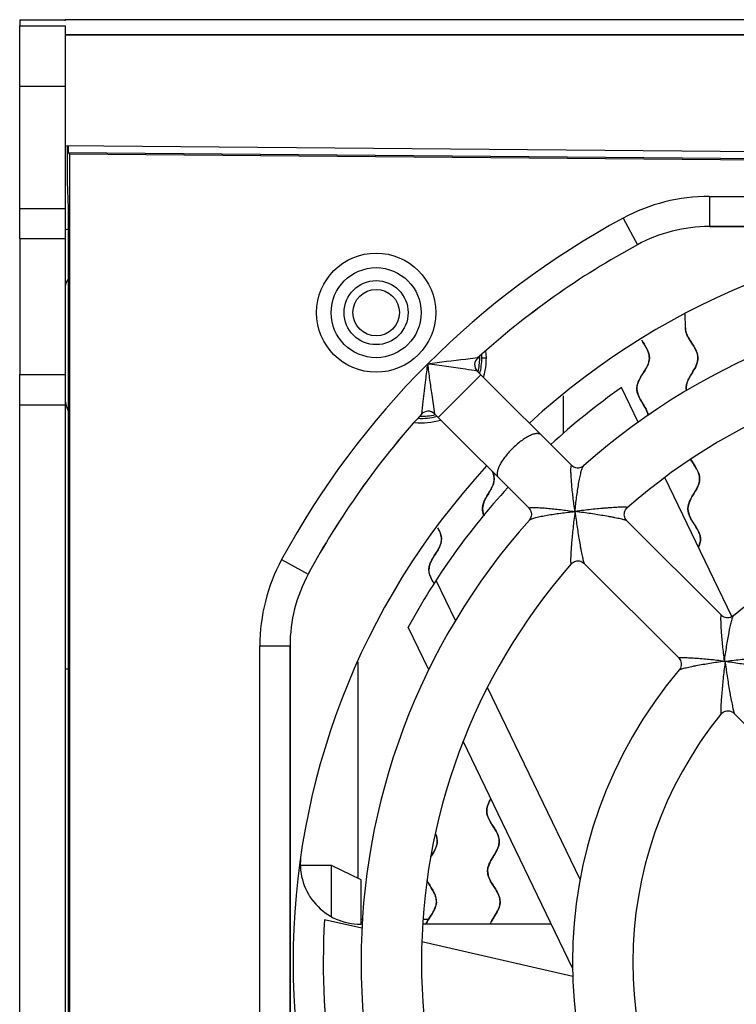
# Model space of a CAD drawing. Header units: millimetres. Extents: x 0 to 841, y 0 to 594.
# Tile 37 of 116: x 339 to 350, y 505 to 521. Entities that reach past the tile are written whole.
import ezdxf

# ---------------------------------------------------------------- set-up
doc = ezdxf.new("R2010")
doc.units = ezdxf.units.MM
doc.header["$LTSCALE"] = 46.255
doc.layers.get('0').update_dxf_attribs({"linetype": 'CONTINUOUS'})
for name, color, linetype in [('CURVES', 7, 'CONTINUOUS'), ('DATUM_AXIS', 7, 'CONTINUOUS'), ('DRAFTS', 7, 'CONTINUOUS'), ('ROUNDS', 7, 'CONTINUOUS')]:
    doc.layers.add(name, color=color, linetype=linetype)

msp = doc.modelspace()

# ---------------------------------------------------------------- linework, layer by layer
at = {"color": 7, "linetype": 'CONTINUOUS'}
for p, q in [((338.5052, 517.8248), (338.5052, 515.5748)), ((349.5248, 516.3484), (349.5215, 516.5817)), ((346.0801, 515.632), (347.6434, 514.0687)), ((348.7436, 514.7845), (348.4673, 515.3583)), ((345.373, 514.9249), (346.9363, 513.3615)), ((350.2919, 511.5694), (349.1846, 513.8688)), ((348.5565, 513.1556), (350.1211, 511.591)), ((347.8494, 512.4485), (349.4138, 510.884)), ((345.7183, 511.5017), (345.3973, 512.1684)), ((345.2785, 510.6865), (344.9376, 511.3944)), ((350.1769, 510.8281), (350.1719, 510.823)), ((350.1819, 510.8331), (350.1769, 510.8281)), ((347.7819, 507.2167), (346.2503, 510.3971)), ((350.334, 509.9638), (351.9036, 508.3942)), ((347.6579, 505.7456), (345.8477, 509.5045)), ((344.1698, 506.4083), (343.5512, 506.5494)), ((347.6598, 505.6117), (345.1624, 506.1817))]:
    msp.add_line(p, q, dxfattribs=at)
at = {"color": 3, "linetype": 'CONTINUOUS'}
msp.add_line((339.2552, 517.8248), (339.2552, 515.5748), dxfattribs=at)
at = {"color": 9, "linetype": 'CONTINUOUS'}
for p, q in [((346.1396, 515.5725), (345.4324, 514.8654)), ((347.8358, 514.0608), (347.8383, 514.0634)), ((346.9416, 513.1667), (346.9441, 513.1691)), ((339.3127, 510.6998), (339.2552, 510.6998))]:
    msp.add_line(p, q, dxfattribs=at)
at = {"color": 40, "linetype": 'CONTINUOUS'}
msp.add_line((345.2797, 512.3451), (345.2798, 512.3519), dxfattribs=at)
for points in [[(349.5433, 516.254), (349.5421, 516.2572), (349.5404, 516.2621), (349.5388, 516.2669), (349.5373, 516.2717), (349.5359, 516.2764), (349.5346, 516.2811), (349.5334, 516.2857), (349.5322, 516.2903), (349.5312, 516.2949), (349.5302, 516.2994), (349.5293, 516.304), (349.5285, 516.3085), (349.5278, 516.313), (349.5271, 516.3174), (349.5265, 516.3219), (349.5261, 516.3263), (349.5257, 516.3308), (349.5253, 516.3352), (349.5251, 516.3396), (349.5249, 516.344), (349.5248, 516.3484)], [(349.6208, 516.1113), (349.602, 516.1409), (349.5876, 516.1644), (349.5757, 516.1851), (349.5753, 516.1857), (349.5653, 516.2044), (349.5568, 516.2218), (349.5495, 516.2383), (349.5433, 516.254)], [(348.8026, 515.1228), (348.785, 515.1526), (348.7712, 515.1775), (348.7599, 515.1995), (348.7546, 515.2108), (348.7461, 515.2303), (348.7391, 515.2487), (348.7334, 515.2663), (348.7289, 515.2833), (348.7255, 515.2999), (348.7232, 515.3161), (348.7219, 515.3322), (348.7216, 515.3482), (348.7223, 515.3641), (348.724, 515.3801), (348.7267, 515.3963), (348.7305, 515.4128), (348.7355, 515.4296), (348.7416, 515.447), (348.7491, 515.4652), (348.758, 515.4844), (348.7687, 515.5051), (348.7813, 515.5274), (348.7971, 515.5534), (348.818, 515.5861), (348.8329, 515.6091), (348.8535, 515.6416), (348.8692, 515.6675), (348.8819, 515.6901), (348.8866, 515.699), (348.8965, 515.7189), (348.9047, 515.7376), (348.9115, 515.7554), (348.9171, 515.7725), (348.9215, 515.7891), (348.9248, 515.8054), (348.9271, 515.8215), (348.9283, 515.8375), (348.9285, 515.8455), (348.9285, 515.8535), (348.9278, 515.8695), (348.926, 515.8856), (348.9232, 515.902), (348.9192, 515.9188), (348.9142, 515.936), (348.9079, 515.954), (348.9002, 515.9729), (348.891, 515.993), (348.8799, 516.0149), (348.8781, 516.0183), (348.8641, 516.0434), (348.8462, 516.0737), (348.8221, 516.1134), (348.8031, 516.1454)], [(349.6233, 515.5802), (349.6504, 515.6248), (349.6663, 515.6518), (349.679, 515.6743), (349.6895, 515.6944), (349.6964, 515.7084), (349.7042, 515.7259), (349.7109, 515.7425), (349.7165, 515.7583), (349.7212, 515.7735), (349.7249, 515.7883), (349.7278, 515.8028), (349.7299, 515.817), (349.7312, 515.8311), (349.7318, 515.8451), (349.7317, 515.8521), (349.7315, 515.8591), (349.7305, 515.873), (349.7287, 515.8871), (349.7261, 515.9013), (349.7227, 515.9157), (349.7185, 515.9304), (349.7133, 515.9456), (349.7071, 515.9613), (349.6998, 515.9778), (349.6913, 515.9951), (349.6813, 516.0138), (349.6765, 516.0224), (349.6637, 516.044), (349.6479, 516.0693), (349.6208, 516.1113)], [(349.5424, 515.3089), (349.5405, 515.3222), (349.5392, 515.3362), (349.5387, 515.3502), (349.539, 515.3641), (349.5401, 515.3782), (349.5419, 515.3924), (349.5445, 515.4067), (349.548, 515.4214), (349.5524, 515.4365), (349.5577, 515.4521), (349.564, 515.4684), (349.5715, 515.4856), (349.5803, 515.5039), (349.5906, 515.5238), (349.5935, 515.529), (349.6066, 515.5521), (349.6233, 515.5802)], [(348.9095, 514.9004), (348.9057, 514.9171), (348.9008, 514.9343), (348.8947, 514.9522), (348.8871, 514.9709), (348.8781, 514.9909), (348.8672, 515.0126), (348.8555, 515.0341), (348.8392, 515.0621), (348.8026, 515.1228)], [(349.6481, 513.1344), (349.63, 513.1637), (349.6157, 513.1887), (349.6039, 513.2111), (349.5942, 513.2319), (349.5927, 513.2355), (349.585, 513.2548), (349.5788, 513.2734), (349.5739, 513.2914), (349.5703, 513.309), (349.568, 513.3263), (349.5668, 513.3436), (349.5666, 513.3522), (349.5668, 513.3608), (349.568, 513.3782), (349.5703, 513.3956), (349.5739, 513.4135), (349.5788, 513.4318), (349.5851, 513.4509), (349.5929, 513.4709), (349.6024, 513.4923), (349.6141, 513.5155), (349.6284, 513.5417), (349.6394, 513.5607), (349.6624, 513.5989), (349.6761, 513.6214), (349.6954, 513.6541), (349.7103, 513.6808), (349.7223, 513.7045), (349.7321, 513.7261), (349.7331, 513.7284), (349.741, 513.7485), (349.7473, 513.7676), (349.7523, 513.786), (349.7559, 513.8038), (349.7583, 513.8213), (349.7595, 513.8386), (349.7596, 513.8559), (349.7584, 513.8731), (349.7561, 513.8905), (349.7526, 513.908), (349.7478, 513.926), (349.7417, 513.9446), (349.734, 513.9639), (349.7247, 513.9844), (349.7134, 514.0064), (349.6997, 514.0307), (349.6859, 514.0536), (349.6641, 514.0879), (349.6514, 514.1074), (349.6287, 514.143), (349.6118, 514.1709)], [(346.2835, 513.6338), (346.2969, 513.6566), (346.3079, 513.6763), (346.3172, 513.6941), (346.3252, 513.7106), (346.3321, 513.7261), (346.3363, 513.7362), (346.3417, 513.7505), (346.3463, 513.7643), (346.3502, 513.7776), (346.3533, 513.7907), (346.3558, 513.8035), (346.3577, 513.8161), (346.359, 513.8285), (346.3596, 513.8409), (346.3596, 513.8533), (346.3591, 513.8656), (346.3579, 513.878), (346.3561, 513.8905), (346.3537, 513.9031), (346.3507, 513.9158), (346.3469, 513.9289), (346.3425, 513.9422), (346.3373, 513.956), (346.3332, 513.9659)], [(346.1922, 513.2365), (346.1895, 513.243), (346.1843, 513.2568), (346.1797, 513.2702), (346.176, 513.2833), (346.1729, 513.2961), (346.1704, 513.3087), (346.1686, 513.3211), (346.1673, 513.3335), (346.1667, 513.3459), (346.1667, 513.3582), (346.1673, 513.3706), (346.1685, 513.3831), (346.1703, 513.3956), (346.1728, 513.4084), (346.1759, 513.4214), (346.1797, 513.4348), (346.1842, 513.4485), (346.1895, 513.4628), (346.1957, 513.4776), (346.2029, 513.4933), (346.2112, 513.51), (346.2209, 513.5282), (346.2323, 513.5485), (346.2394, 513.5607), (346.2559, 513.5881), (346.2835, 513.6338)], [(349.7413, 512.7153), (349.744, 512.7214), (349.7525, 512.7419), (349.7542, 512.7464), (349.7607, 512.7656), (349.7657, 512.784), (349.7695, 512.8019), (349.7721, 512.8195), (349.7734, 512.8368), (349.7736, 512.8541), (349.7726, 512.8713), (349.7704, 512.8886), (349.767, 512.9062), (349.7624, 512.9241), (349.7564, 512.9425), (349.7489, 512.9618), (349.7398, 512.9821), (349.7288, 513.0039), (349.7154, 513.0279), (349.6987, 513.0555), (349.6901, 513.0692), (349.6481, 513.1344)], [(345.4011, 512.6251), (345.4145, 512.6465), (345.4255, 512.6647), (345.435, 512.6811), (345.4432, 512.6963), (345.4504, 512.7105), (345.4568, 512.724), (345.4624, 512.7369), (345.4644, 512.7418), (345.4691, 512.7542), (345.4732, 512.7662), (345.4767, 512.7779), (345.4796, 512.7894), (345.482, 512.8007), (345.4839, 512.8118), (345.4853, 512.8229), (345.4862, 512.834), (345.4866, 512.845), (345.4866, 512.856), (345.4861, 512.8671), (345.4851, 512.8782), (345.4836, 512.8894), (345.4816, 512.9007), (345.4791, 512.9123), (345.476, 512.924), (345.4724, 512.9361), (345.4682, 512.9484), (345.4633, 512.9612), (345.4577, 512.9746), (345.4514, 512.9885), (345.4441, 513.0033), (345.4359, 513.0192), (345.4263, 513.0366), (345.4242, 513.0402)], [(345.3079, 512.4671), (345.3141, 512.4805), (345.3211, 512.4945), (345.329, 512.5093), (345.3381, 512.5253), (345.3486, 512.543), (345.3612, 512.5632), (345.3682, 512.5742), (345.4011, 512.6251)], [(345.298, 512.247), (345.2965, 512.2511), (345.2948, 512.2562), (345.2932, 512.2612), (345.2917, 512.2662), (345.2903, 512.2711), (345.2889, 512.276), (345.2877, 512.2808), (345.2866, 512.2855), (345.2856, 512.2903), (345.2846, 512.295), (345.2837, 512.2996), (345.283, 512.3043), (345.2823, 512.3089), (345.2817, 512.3135), (345.2811, 512.318), (345.2807, 512.3226), (345.2803, 512.3271), (345.28, 512.3316), (345.2798, 512.3361), (345.2797, 512.3406), (345.2797, 512.3451)], [(345.2798, 512.3519), (345.2799, 512.3568), (345.2802, 512.3617), (345.2806, 512.3666), (345.281, 512.3715), (345.2816, 512.3764), (345.2822, 512.3814), (345.283, 512.3863), (345.2838, 512.3913), (345.2848, 512.3964), (345.2859, 512.4014), (345.287, 512.4065), (345.2882, 512.4112), (345.2895, 512.4164), (345.291, 512.4216), (345.2926, 512.4268), (345.2943, 512.4321), (345.2961, 512.4375), (345.2981, 512.4429), (345.3002, 512.4484), (345.3024, 512.454), (345.3047, 512.4597), (345.3072, 512.4655), (345.3079, 512.4671)], [(345.3647, 512.1164), (345.3586, 512.1264), (345.3516, 512.1383), (345.3454, 512.1489), (345.3399, 512.1586), (345.3348, 512.1676), (345.3302, 512.1762), (345.3259, 512.1843), (345.3219, 512.1921), (345.3181, 512.1997), (345.3146, 512.207), (345.3114, 512.214), (345.3083, 512.2209), (345.3055, 512.2277), (345.3028, 512.2342), (345.3003, 512.2407), (345.298, 512.247)], [(346.3368, 507.1272), (346.3148, 507.1627), (346.2996, 507.1891), (346.2859, 507.2155), (346.2749, 507.2396), (346.2663, 507.2624), (346.2597, 507.2841), (346.2549, 507.3052), (346.2519, 507.3259), (346.2505, 507.3464), (346.2508, 507.367), (346.2528, 507.3877), (346.2565, 507.4088), (346.262, 507.4305), (346.2694, 507.4531), (346.279, 507.4771), (346.285, 507.4904), (346.2988, 507.5179), (346.3163, 507.5494), (346.3401, 507.5894), (346.357, 507.6173), (346.3799, 507.6558), (346.3931, 507.6796), (346.4072, 507.7075), (346.4184, 507.7327), (346.4273, 507.7562), (346.434, 507.7784), (346.4389, 507.7999), (346.442, 507.8208), (346.4434, 507.8414), (346.4435, 507.8517), (346.4431, 507.862), (346.4412, 507.8826), (346.4376, 507.9034), (346.4322, 507.9247), (346.4249, 507.9467), (346.4155, 507.9699), (346.4088, 507.9844), (346.3952, 508.0106), (346.3782, 508.0401), (346.3558, 508.076), (346.3364, 508.1062), (346.3103, 508.1471), (346.2982, 508.1669), (346.282, 508.1957), (346.269, 508.2215), (346.2586, 508.2452), (346.2505, 508.2677), (346.2444, 508.2892), (346.24, 508.3102), (346.2374, 508.3308), (346.2365, 508.3514), (346.2372, 508.372), (346.2396, 508.3928), (346.2437, 508.4139), (346.2497, 508.4358), (346.2576, 508.4588), (346.264, 508.4746), (346.2759, 508.5004), (346.2909, 508.5291), (346.3051, 508.5541)], [(345.308, 507.5896), (345.3248, 507.6155), (345.3375, 507.6354), (345.3478, 507.6521), (345.3483, 507.6529), (345.3571, 507.6676), (345.3648, 507.6811), (345.3717, 507.6937), (345.3779, 507.7056), (345.3835, 507.717), (345.3885, 507.7279), (345.3931, 507.7385), (345.3971, 507.7487), (345.4007, 507.7587), (345.404, 507.7685), (345.4068, 507.7781), (345.4092, 507.7876), (345.4113, 507.7969), (345.4131, 507.8061), (345.4145, 507.8152), (345.4156, 507.8243), (345.4163, 507.8334), (345.4168, 507.8424), (345.4169, 507.8469), (345.4169, 507.8514), (345.4167, 507.8605), (345.4161, 507.8696), (345.4153, 507.8787), (345.4141, 507.8879), (345.4125, 507.8971), (345.4107, 507.9065), (345.4084, 507.9161), (345.4058, 507.9258), (345.4029, 507.9356), (345.3995, 507.9458), (345.3957, 507.9562), (345.3914, 507.9669), (345.3867, 507.9778)], [(345.2273, 506.4748), (345.2347, 506.49), (345.2425, 506.505), (345.2523, 506.5224), (345.2637, 506.5416), (345.2775, 506.5638), (345.2958, 506.5923), (345.3162, 506.624), (345.3311, 506.6477), (345.3431, 506.6677), (345.3496, 506.6788), (345.3589, 506.6958), (345.3669, 506.7116), (345.3739, 506.7266), (345.38, 506.7408), (345.3853, 506.7546), (345.3898, 506.7679), (345.3936, 506.7809), (345.3967, 506.7937), (345.3991, 506.8062), (345.401, 506.8186), (345.4022, 506.8309), (345.4028, 506.8432), (345.4029, 506.8555), (345.4023, 506.8679), (345.4011, 506.8802), (345.3994, 506.8928), (345.397, 506.9055), (345.3939, 506.9184), (345.3902, 506.9317), (345.3857, 506.9453), (345.3805, 506.9594), (345.3744, 506.9742), (345.3673, 506.9897), (345.3645, 506.9955), (345.3559, 507.0125), (345.3459, 507.0311), (345.334, 507.052), (345.3189, 507.0772), (345.2973, 507.1129), (345.2814, 507.1394), (345.269, 507.161), (345.2668, 507.1648), (345.2568, 507.1834), (345.2482, 507.2004)], [(346.3431, 506.5713), (346.3832, 506.6376), (346.4027, 506.6717), (346.4031, 506.6724), (346.418, 506.7011), (346.4299, 506.7269), (346.4393, 506.7507), (346.4465, 506.7732), (346.4518, 506.7948), (346.4553, 506.8158), (346.4571, 506.8365), (346.4573, 506.8571), (346.4558, 506.8777), (346.4526, 506.8984), (346.4476, 506.9195), (346.4408, 506.9414), (346.4319, 506.9642), (346.4207, 506.9886), (346.4149, 507), (346.3994, 507.028), (346.3795, 507.0608), (346.3368, 507.1272)], [(346.2919, 506.4748), (346.3038, 506.5005), (346.3067, 506.5063), (346.3224, 506.5358), (346.3431, 506.5713)]]:
    msp.add_lwpolyline(points, dxfattribs=at)
at = {"color": 7, "linetype": 'CONTINUOUS'}
for centre, radius, start, end in [((339.5052, 516.9998), 1, 101.30529, 104.61647), ((355.1552, 505.8498), 12.125, 47.36447, 132.63553), ((355.1552, 505.8498), 11, 48.30223, 131.69777), ((345.1552, 515.8498), 1.075, 342.88979, 6.34924), ((355.1552, 505.8498), 10, 48.76308, 131.23692), ((355.1552, 505.8498), 11.625, 125.12096, 132.55612), ((345.1552, 515.8498), 1.075, 263.83673, 287.12244), ((355.1552, 505.8498), 12.125, 137.36885, 222.63115), ((355.1552, 505.8498), 11.625, 137.48643, 151.51348), ((355.1552, 505.8498), 7.5, 49.8521, 130.14699), ((355.1552, 505.8498), 11, 138.30223, 221.69777), ((355.1552, 505.8498), 10, 138.76308, 221.23692), ((347.3432, 513.3104), 2.3108, 210.36056, 211.10913), ((355.1552, 505.8498), 7.5, 139.85198, 220.14802), ((355.1552, 505.8498), 6.5, 140.86231, 219.1377), ((355.1552, 505.8498), 11.625, 176.54953, 202.94205)]:
    msp.add_arc(centre, radius, start, end, dxfattribs=at)
at = {"color": 3, "linetype": 'CONTINUOUS'}
for centre, radius, start, end in [((339.5052, 516.9998), 0.25, 141.45869, 180), ((339.7552, 515.1998), 0.5, 180, 206.54484)]:
    msp.add_arc(centre, radius, start, end, dxfattribs=at)
at = {"color": 7, "linetype": 'CONTINUOUS'}
for points, knots in [([(349.5248, 516.3484), (349.5256, 516.2937), (349.5657, 516.1849), (349.6856, 516.0225), (349.7508, 515.8593), (349.7002, 515.6946), (349.5852, 515.5289), (349.5345, 515.401), (349.5394, 515.3285), (349.5424, 515.3107)], [0, 0, 0, 0, 0.1580798, 0.3161596, 0.4742394, 0.6323192, 0.790399, 0.9484789, 1, 1, 1, 1]), ([(348.8033, 516.145), (348.8278, 516.1027), (348.8919, 516.0053), (348.9478, 515.8532), (348.8927, 515.6899), (348.7731, 515.5275), (348.7031, 515.3644), (348.7484, 515.1997), (348.8556, 515.0446), (348.9004, 514.9451), (348.9094, 514.9007)], [0, 0, 0, 0, 0.1010927, 0.2331215, 0.3651504, 0.4971792, 0.6292081, 0.761237, 0.8932658, 1, 1, 1, 1]), ([(349.6121, 514.1704), (349.635, 514.1314), (349.6993, 514.0384), (349.7749, 513.8907), (349.7458, 513.7263), (349.6347, 513.5606), (349.5518, 513.3954), (349.5799, 513.2317), (349.6939, 513.0692), (349.7852, 512.9064), (349.7724, 512.7885), (349.7457, 512.725), (349.7419, 512.7166)], [0, 0, 0, 0, 0.0809806, 0.193703, 0.3064254, 0.4191478, 0.5318703, 0.6445927, 0.7573151, 0.8700375, 0.98276, 1, 1, 1, 1]), ([(346.3329, 513.9659), (346.3438, 513.9408), (346.3697, 513.8612), (346.3458, 513.7263), (346.2347, 513.5606), (346.1529, 513.3976), (346.1698, 513.2906), (346.1915, 513.2384)], [0, 0, 0, 0, 0.1043594, 0.3305106, 0.5566617, 0.7828129, 1, 1, 1, 1]), ([(345.4243, 513.0398), (345.4506, 512.9933), (345.4986, 512.8919), (345.4774, 512.7367), (345.3653, 512.5742), (345.2901, 512.4452), (345.2803, 512.3701), (345.28, 512.3494)], [0, 0, 0, 0, 0.1996532, 0.436643, 0.6736327, 0.9106225, 1, 1, 1, 1]), ([(345.3493, 512.1424), (345.3289, 512.1773), (345.292, 512.2465), (345.2796, 512.3154), (345.28, 512.3494)], [0, 0, 0, 0, 0.5039589, 1, 1, 1, 1]), ([(346.3048, 508.5535), (346.2894, 508.5271), (346.2453, 508.4457), (346.2213, 508.3099), (346.3047, 508.147), (346.4217, 507.9846), (346.4609, 507.821), (346.3864, 507.6559), (346.2728, 507.4902), (346.2327, 507.3256), (346.3074, 507.1626), (346.4264, 507.0002), (346.4764, 506.8368), (346.4109, 506.6718), (346.3273, 506.5513), (346.297, 506.4863), (346.2928, 506.4764)], [0, 0, 0, 0, 0.0376935, 0.1166938, 0.1956941, 0.2746945, 0.3536948, 0.4326952, 0.5116955, 0.5906959, 0.6696962, 0.7486966, 0.8276969, 0.9066973, 0.9856976, 1, 1, 1, 1]), ([(345.3884, 507.9739), (345.4112, 507.9208), (345.4325, 507.8131), (345.3704, 507.6851), (345.3212, 507.6098), (345.3074, 507.5886)], [0, 0, 0, 0, 0.4096941, 0.8342547, 1, 1, 1, 1]), ([(345.2477, 507.2018), (345.2542, 507.1882), (345.2903, 507.1195), (345.376, 506.9954), (345.4214, 506.8307), (345.3514, 506.6676), (345.2644, 506.5495), (345.2323, 506.4853), (345.2278, 506.4755)], [0, 0, 0, 0, 0.0558515, 0.2816605, 0.5074694, 0.7332783, 0.9590872, 1, 1, 1, 1])]:
    msp.add_open_spline(points, degree=3, knots=knots, dxfattribs=at)
at = {"color": 9, "linetype": 'CONTINUOUS'}
for points, knots in [([(347.1357, 514.5763), (347.1316, 514.5804), (347.1219, 514.5877), (347.1042, 514.5947), (347.0835, 514.598), (347.0504, 514.5974), (347.0024, 514.5863), (346.9401, 514.5605), (346.8718, 514.5222), (346.8, 514.4728), (346.7275, 514.414), (346.6807, 514.3703), (346.6576, 514.3473)], [0, 0, 0, 0, 0.0310376, 0.0640714, 0.1007066, 0.1420151, 0.2405598, 0.361067, 0.5015279, 0.6581806, 0.8261747, 1, 1, 1, 1]), ([(346.6576, 514.3473), (346.6346, 514.3243), (346.5909, 514.2775), (346.5322, 514.2049), (346.4827, 514.1332), (346.4444, 514.0648), (346.4187, 514.0025), (346.4076, 513.9546), (346.407, 513.9214), (346.4102, 513.9008), (346.4172, 513.8831), (346.4245, 513.8733), (346.4286, 513.8692)], [0, 0, 0, 0, 0.1738253, 0.3418194, 0.4984721, 0.638933, 0.7594402, 0.8579849, 0.8992934, 0.9359286, 0.9689624, 1, 1, 1, 1]), ([(347.697, 513.3079), (347.6913, 513.3478), (347.6805, 513.4267), (347.6657, 513.5438), (347.653, 513.6571), (347.6426, 513.7647), (347.6361, 513.8496), (347.6325, 513.9123), (347.6309, 513.954), (347.6303, 513.991), (347.6307, 514.0222), (347.6323, 514.0461), (347.6342, 514.0597), (347.636, 514.0647)], [0, 0, 0, 0, 0.1586682, 0.3143879, 0.4651516, 0.6083725, 0.7404467, 0.8007244, 0.855998, 0.9051135, 0.9466382, 0.9788645, 1, 1, 1, 1]), ([(347.636, 514.0647), (347.6364, 514.0659), (347.6372, 514.0678), (347.6389, 514.0701), (347.6414, 514.0705), (347.6426, 514.0695), (347.6431, 514.0689)], [0, 0, 0, 0, 0.3502273, 0.5889978, 0.7691931, 1, 1, 1, 1]), ([(347.697, 513.3079), (347.7012, 513.3477), (347.7098, 513.4266), (347.7242, 513.5433), (347.7399, 513.6563), (347.757, 513.7636), (347.7726, 513.848), (347.786, 513.9104), (347.7959, 513.9519), (347.8059, 513.9886), (347.8157, 514.0195), (347.8251, 514.0432), (347.832, 514.0563), (347.8358, 514.0608)], [0, 0, 0, 0, 0.1561215, 0.309757, 0.4590408, 0.6015201, 0.7337068, 0.7943907, 0.8503148, 0.900335, 0.9430418, 0.9767948, 1, 1, 1, 1]), ([(346.936, 513.3618), (346.9354, 513.3624), (346.9344, 513.3636), (346.9349, 513.3661), (346.9372, 513.3678), (346.9391, 513.3686), (346.9402, 513.369)], [0, 0, 0, 0, 0.2307434, 0.4109051, 0.6497055, 1, 1, 1, 1]), ([(346.9402, 513.369), (346.9453, 513.3707), (346.9588, 513.3727), (346.9828, 513.3743), (347.014, 513.3747), (347.051, 513.374), (347.0927, 513.3724), (347.1554, 513.3689), (347.2403, 513.3624), (347.3478, 513.352), (347.4612, 513.3392), (347.5782, 513.3245), (347.6572, 513.3136), (347.697, 513.3079)], [0, 0, 0, 0, 0.0211407, 0.0533709, 0.0948981, 0.1440151, 0.1992894, 0.2595672, 0.3916402, 0.5348587, 0.6856192, 0.8413355, 1, 1, 1, 1]), ([(346.9441, 513.1691), (346.9487, 513.1729), (346.9617, 513.1799), (346.9854, 513.1892), (347.0163, 513.1991), (347.0531, 513.209), (347.0946, 513.219), (347.1569, 513.2323), (347.2414, 513.248), (347.3487, 513.265), (347.4617, 513.2807), (347.5784, 513.2951), (347.6573, 513.3038), (347.697, 513.3079)], [0, 0, 0, 0, 0.0232099, 0.0569664, 0.0996755, 0.1496971, 0.2056218, 0.2663058, 0.3984913, 0.5409684, 0.6902494, 0.8438818, 1, 1, 1, 1]), ([(348.5567, 513.1554), (348.5556, 513.1564), (348.552, 513.1583), (348.5452, 513.1611), (348.5354, 513.1643), (348.5173, 513.1696), (348.4893, 513.1767), (348.4504, 513.1856), (348.4057, 513.1951), (348.3567, 513.2049), (348.3046, 513.2148), (348.2307, 513.2282), (348.1348, 513.2446), (348.0168, 513.2634), (347.8961, 513.2813), (347.815, 513.2925), (347.7743, 513.2979)], [0, 0, 0, 0, 0.0056085, 0.0149723, 0.0279853, 0.0443771, 0.0859283, 0.136874, 0.1948291, 0.2579699, 0.3249639, 0.3948462, 0.5406363, 0.6915387, 0.8452088, 1, 1, 1, 1]), ([(348.5637, 513.37), (348.5645, 513.3706), (348.566, 513.3728), (348.5618, 513.3756), (348.5561, 513.3768), (348.5467, 513.3783), (348.5344, 513.3791), (348.5193, 513.3797), (348.5017, 513.3799), (348.482, 513.3798), (348.4604, 513.3794), (348.4286, 513.3784), (348.386, 513.3765), (348.3321, 513.3733), (348.2753, 513.3694), (348.2162, 513.3648), (348.1345, 513.3577), (347.9868, 513.3435), (347.8597, 513.3288), (347.7744, 513.318)], [0, 0, 0, 0, 0.0036453, 0.0076126, 0.0152771, 0.027004, 0.0425914, 0.0616803, 0.0838613, 0.1087277, 0.1359031, 0.1650515, 0.2281607, 0.2962337, 0.3679754, 0.442462, 0.5190214, 0.6764586, 1, 1, 1, 1]), ([(347.687, 513.2306), (347.6762, 513.1452), (347.6615, 513.0181), (347.6472, 512.8705), (347.6402, 512.7888), (347.6356, 512.7297), (347.6316, 512.6728), (347.6285, 512.6189), (347.6266, 512.5763), (347.6256, 512.5446), (347.6251, 512.523), (347.625, 512.5032), (347.6252, 512.4857), (347.6258, 512.4705), (347.6267, 512.4583), (347.6281, 512.4489), (347.6293, 512.4432), (347.6321, 512.439), (347.6343, 512.4405), (347.635, 512.4412)], [0, 0, 0, 0, 0.3235414, 0.4809786, 0.557538, 0.6320246, 0.7037662, 0.7718392, 0.8349484, 0.8640968, 0.8912723, 0.9161387, 0.9383196, 0.9574086, 0.972996, 0.9847229, 0.9923874, 0.9963547, 1, 1, 1, 1]), ([(347.7071, 513.2307), (347.7125, 513.1899), (347.7237, 513.1088), (347.7416, 512.9882), (347.7604, 512.8701), (347.7768, 512.7742), (347.7902, 512.7004), (347.8001, 512.6482), (347.8099, 512.5993), (347.8194, 512.5546), (347.8283, 512.5157), (347.8353, 512.4876), (347.8406, 512.4696), (347.8438, 512.4598), (347.8466, 512.4529), (347.8485, 512.4493), (347.8496, 512.4483)], [0, 0, 0, 0, 0.1547912, 0.3084613, 0.4593637, 0.6051538, 0.6750361, 0.7420301, 0.8051709, 0.863126, 0.9140717, 0.9556229, 0.9720147, 0.9850277, 0.9943915, 1, 1, 1, 1]), ([(350.1719, 510.8331), (350.1666, 510.8755), (350.1565, 510.9596), (350.1432, 511.0843), (350.1319, 511.2049), (350.1243, 511.3018), (350.1196, 511.3751), (350.1168, 511.4256), (350.1151, 511.4651), (350.1142, 511.4944), (350.1138, 511.5141), (350.1137, 511.5321), (350.1138, 511.5482), (350.1142, 511.562), (350.1148, 511.5734), (350.1157, 511.5821), (350.1168, 511.5877), (350.1179, 511.5905), (350.1187, 511.5917), (350.1199, 511.592), (350.1205, 511.5915), (350.1208, 511.5912)], [0, 0, 0, 0, 0.1678358, 0.3326839, 0.4922872, 0.6433648, 0.7141936, 0.7807129, 0.8417054, 0.8696503, 0.8955861, 0.9192477, 0.9403435, 0.958565, 0.9735985, 0.9851506, 0.9930008, 0.9955348, 0.997235, 0.9984643, 1, 1, 1, 1]), ([(350.1719, 510.8331), (350.1773, 510.8735), (350.1886, 510.9538), (350.2068, 511.0725), (350.226, 511.1876), (350.2429, 511.2801), (350.2568, 511.3505), (350.267, 511.3995), (350.2771, 511.445), (350.2869, 511.4861), (350.2961, 511.5215), (350.3036, 511.5468), (350.3093, 511.5631), (350.3129, 511.572), (350.3161, 511.5785), (350.3184, 511.5818), (350.3196, 511.5828)], [0, 0, 0, 0, 0.1598741, 0.3173707, 0.4705613, 0.6167062, 0.685907, 0.7516016, 0.8128474, 0.868434, 0.9168292, 0.9561751, 0.971817, 0.9844397, 0.9938501, 1, 1, 1, 1]), ([(349.4137, 510.8841), (349.4134, 510.8844), (349.4129, 510.885), (349.4132, 510.8862), (349.4144, 510.8871), (349.4173, 510.8882), (349.4228, 510.8892), (349.4315, 510.8901), (349.4429, 510.8908), (349.4568, 510.8912), (349.4728, 510.8913), (349.4908, 510.8911), (349.5106, 510.8907), (349.5398, 510.8898), (349.5794, 510.8882), (349.6298, 510.8854), (349.7032, 510.8806), (349.8, 510.873), (349.9206, 510.8618), (350.0453, 510.8485), (350.1295, 510.8384), (350.1719, 510.8331)], [0, 0, 0, 0, 0.0015352, 0.0027645, 0.0044654, 0.006999, 0.0148499, 0.0264025, 0.0414362, 0.0596582, 0.0807544, 0.104416, 0.1303527, 0.1582973, 0.2192902, 0.2858096, 0.3566382, 0.5077156, 0.6673181, 0.8321653, 1, 1, 1, 1]), ([(351.0526, 510.8915), (351.0529, 510.8917), (351.0534, 510.8923), (351.0527, 510.8933), (351.0511, 510.8938), (351.0488, 510.8944), (351.0456, 510.8948), (351.0414, 510.8952), (351.0364, 510.8955), (351.0281, 510.8958), (351.0159, 510.8959), (350.9993, 510.8958), (350.9803, 510.8953), (350.9512, 510.8944), (350.9111, 510.8926), (350.84, 510.8885), (350.7437, 510.8818), (350.6224, 510.8716), (350.4959, 510.8595), (350.3665, 510.8456), (350.2796, 510.8353), (350.236, 510.8299)], [0, 0, 0, 0, 0.0012228, 0.0022382, 0.0040675, 0.006961, 0.0109516, 0.0160238, 0.0221428, 0.0292621, 0.046288, 0.066649, 0.0898916, 0.1155978, 0.1729799, 0.2364637, 0.3756759, 0.5251509, 0.6806234, 0.8395186, 1, 1, 1, 1]), ([(349.4221, 510.6853), (349.4232, 510.6865), (349.4265, 510.6888), (349.4329, 510.692), (349.4419, 510.6956), (349.4581, 510.7013), (349.4835, 510.7088), (349.5189, 510.7181), (349.5599, 510.7279), (349.6054, 510.7379), (349.6544, 510.7482), (349.7248, 510.762), (349.8174, 510.779), (349.9324, 510.7982), (350.0512, 510.8164), (350.1314, 510.8276), (350.1719, 510.8331)], [0, 0, 0, 0, 0.0061497, 0.0155602, 0.0281831, 0.043825, 0.0831711, 0.1315665, 0.1871532, 0.2483991, 0.3140937, 0.3832945, 0.5294391, 0.6826297, 0.8401261, 1, 1, 1, 1]), ([(350.175, 510.769), (350.1696, 510.7253), (350.1593, 510.6384), (350.1454, 510.509), (350.1333, 510.3825), (350.1232, 510.2612), (350.1164, 510.165), (350.1124, 510.0938), (350.1106, 510.0537), (350.1096, 510.0246), (350.1092, 510.0056), (350.109, 509.989), (350.1092, 509.9768), (350.1095, 509.9685), (350.1098, 509.9635), (350.1101, 509.9594), (350.1106, 509.9561), (350.1111, 509.9538), (350.1116, 509.9523), (350.1127, 509.9515), (350.1132, 509.9521), (350.1135, 509.9524)], [0, 0, 0, 0, 0.1604834, 0.3193804, 0.4748545, 0.6243308, 0.763544, 0.8270276, 0.8844089, 0.9101149, 0.9333569, 0.953717, 0.9707419, 0.9778606, 0.9839792, 0.9890505, 0.9930407, 0.995933, 0.9977621, 0.998777, 1, 1, 1, 1]), ([(350.189, 510.769), (350.1947, 510.7269), (350.2064, 510.6431), (350.2252, 510.5185), (350.245, 510.3967), (350.2622, 510.2978), (350.2762, 510.2218), (350.2865, 510.1681), (350.2966, 510.1176), (350.3062, 510.0716), (350.3139, 510.0367), (350.3197, 510.0121), (350.3234, 509.9969), (350.3268, 509.9843), (350.3296, 509.9745), (350.3319, 509.968), (350.3333, 509.9645), (350.3342, 509.9637)], [0, 0, 0, 0, 0.1556934, 0.3101015, 0.4615335, 0.6076589, 0.6776545, 0.7447427, 0.8079691, 0.865995, 0.916941, 0.9389902, 0.9582641, 0.97436, 0.9868813, 0.9954896, 1, 1, 1, 1]), ([(351.0413, 510.6708), (351.0404, 510.6716), (351.037, 510.673), (351.0305, 510.6754), (351.0206, 510.6782), (351.008, 510.6815), (350.9928, 510.6853), (350.9683, 510.6911), (350.9334, 510.6988), (350.8873, 510.7084), (350.8369, 510.7184), (350.7832, 510.7287), (350.7071, 510.7427), (350.6083, 510.7599), (350.4865, 510.7797), (350.3619, 510.7985), (350.278, 510.8103), (350.2359, 510.8159)], [0, 0, 0, 0, 0.0045104, 0.0131187, 0.02564, 0.0417358, 0.0610097, 0.0830589, 0.1340048, 0.1920307, 0.2552572, 0.3223453, 0.3923409, 0.5384664, 0.6898984, 0.8443065, 1, 1, 1, 1])]:
    msp.add_open_spline(points, degree=3, knots=knots, dxfattribs=at)
at = {"layer": 'CURVES', "color": 40, "linetype": 'CONTINUOUS'}
msp.add_line((339.2552, 521.1998), (364.4976, 521.1998), dxfattribs=at)
at = {"layer": 'DATUM_AXIS', "color": 7, "linetype": 'CONTINUOUS'}
for p, q in [((343.6682, 507.4498), (343.1558, 507.4498)), ((343.6682, 506.5999), (343.6682, 507.4498)), ((344.1552, 507.2123), (343.6682, 507.4498)), ((344.1552, 506.4748), (344.1552, 507.2123))]:
    msp.add_line(p, q, dxfattribs=at)
at = {"layer": 'DRAFTS', "color": 7, "linetype": 'CONTINUOUS'}
for p, q in [((338.5052, 521.4498), (338.5052, 521.3498)), ((338.5052, 521.4498), (339.2552, 521.4498)), ((364.1006, 519.1452), (339.2552, 519.362)), ((339.2974, 518.7671), (339.2974, 519.3617)), ((339.3302, 519.2289), (339.3107, 519.2485)), ((339.3107, 519.2485), (364.1006, 519.0359)), ((339.3302, 519.2289), (339.3302, 486.1707)), ((339.3302, 519.2289), (364.1006, 519.0127)), ((360.3891, 518.0248), (349.9212, 518.0248)), ((346.086, 515.8498), (346.1245, 515.8498)), ((346.1552, 515.8498), (346.1546, 515.8514)), ((346.1546, 515.8514), (346.2223, 515.8514)), ((346.1552, 515.8498), (346.2223, 515.8498)), ((347.5093, 514.6051), (347.5093, 515.2238)), ((342.9802, 511.0837), (342.9802, 500.6158)), ((344.1067, 507.2359), (344.1067, 510.8208)), ((344.1804, 506.5514), (344.1494, 506.5514)), ((345.2717, 506.5522), (345.181, 506.5522))]:
    msp.add_line(p, q, dxfattribs=at)
for centre, radius, start, end in [((349.9212, 515.5248), 2.5, 90, 118.41242), ((345.1552, 515.8498), 0.965, 346.2239, 360), ((345.1552, 515.8498), 1, 345.02252, 360), ((345.1552, 515.8498), 1, 266.65826, 284.97748), ((345.1552, 515.8498), 0.965, 268.2867, 283.7761), ((345.4802, 511.0837), 2.5, 151.58758, 180)]:
    msp.add_arc(centre, radius, start, end, dxfattribs=at)
for centre, major_axis, ratio, start_param, end_param in [((345.1552, 515.8501), (0, 0.9995), 1, -1.569455, -1.5132268), ((345.1552, 515.8596), (0, 0.9695), 0.9999492, -1.5808742, -1.5471674)]:
    msp.add_ellipse(centre, major_axis=major_axis, ratio=ratio, start_param=start_param, end_param=end_param, dxfattribs=at)
at = {"layer": 'ROUNDS', "color": 7, "linetype": 'CONTINUOUS'}
for p, q in [((339.2552, 521.4308), (339.2552, 521.4498)), ((413.2552, 521.4498), (339.2552, 521.4498)), ((338.5052, 517.8248), (338.5052, 521.3498)), ((338.5052, 521.3498), (339.2552, 521.3498)), ((339.3107, 519.2485), (339.3107, 519.3615)), ((339.3105, 518.3339), (339.2974, 518.7671)), ((339.3127, 504.6998), (339.3127, 518.1174)), ((338.5052, 517.8248), (339.2552, 517.8248)), ((338.5052, 489.8248), (338.5052, 515.5748)), ((338.5052, 515.5748), (339.2552, 515.5748)), ((347.6487, 514.0636), (347.6431, 514.0689)), ((347.8383, 514.0634), (347.8371, 514.0623)), ((348.5569, 513.3636), (348.5637, 513.37)), ((346.9426, 513.1679), (346.9416, 513.1667)), ((344.1747, 506.4748), (344.1495, 506.4748)), ((347.3068, 506.4748), (345.1771, 506.4748))]:
    msp.add_line(p, q, dxfattribs=at)
at = {"layer": 'ROUNDS', "color": 3, "linetype": 'CONTINUOUS'}
for p, q in [((339.2552, 521.3498), (339.2552, 517.8248)), ((339.2552, 515.5748), (339.2552, 489.8248))]:
    msp.add_line(p, q, dxfattribs=at)
at = {"layer": 'ROUNDS', "color": 9, "linetype": 'CONTINUOUS'}
for p, q in [((364.4976, 521.1998), (339.2552, 521.1998)), ((338.5052, 520.3498), (339.2552, 520.3498)), ((349.9212, 518.5249), (349.9212, 518.0248)), ((349.9212, 518.5249), (360.3891, 518.5249)), ((338.5052, 518.3248), (339.2552, 518.3248)), ((348.4937, 518.1635), (348.7317, 517.7236)), ((349.9212, 518.0249), (360.3891, 518.0249)), ((346.0851, 515.8492), (345.8861, 515.8268)), ((346.0853, 515.8492), (346.0851, 515.8492)), ((346.0801, 515.632), (346.0799, 515.6321)), ((338.5052, 515.0748), (339.2552, 515.0748)), ((345.1557, 514.9198), (345.1558, 514.9196)), ((345.3729, 514.9251), (345.373, 514.9249)), ((342.8415, 512.5112), (343.2813, 512.2733)), ((342.4801, 500.6158), (342.4801, 511.0837)), ((342.4801, 511.0837), (342.9802, 511.0837)), ((342.98, 500.6158), (342.98, 511.0837))]:
    msp.add_line(p, q, dxfattribs=at)
at = {"layer": 'ROUNDS', "color": 7, "linetype": 'CONTINUOUS'}
for points in [[(347.8371, 514.0623), (347.8246, 514.0526), (347.8095, 514.0437), (347.7924, 514.0362), (347.7735, 514.0308), (347.7536, 514.028), (347.7333, 514.0281), (347.7133, 514.0309), (347.6943, 514.0364), (347.6769, 514.0441), (347.6616, 514.0535), (347.6487, 514.0636)], [(346.936, 513.3618), (346.9413, 513.3562), (346.9515, 513.3434), (346.9608, 513.328), (346.9685, 513.3106), (346.974, 513.2916), (346.9769, 513.2717), (346.9769, 513.2513), (346.9741, 513.2314), (346.9688, 513.2126), (346.9613, 513.1954), (346.9523, 513.1804), (346.9426, 513.1679)], [(348.5567, 513.1554), (348.5499, 513.1626), (348.5387, 513.1773), (348.5289, 513.1942), (348.5213, 513.213), (348.5162, 513.2331), (348.5139, 513.254), (348.5147, 513.2752), (348.5184, 513.2959), (348.5249, 513.3156), (348.5339, 513.3337), (348.5448, 513.3498), (348.5569, 513.3636)], [(347.635, 512.4412), (347.6413, 512.448), (347.6551, 512.4602), (347.6713, 512.4711), (347.6894, 512.48), (347.7091, 512.4865), (347.7298, 512.4903), (347.7509, 512.491), (347.7719, 512.4888), (347.792, 512.4837), (347.8107, 512.476), (347.8276, 512.4663), (347.8423, 512.4551), (347.8496, 512.4483)], [(350.3196, 511.5828), (350.3067, 511.5731), (350.2891, 511.563), (350.2696, 511.5552), (350.2487, 511.5502), (350.2271, 511.5483), (350.2053, 511.5496), (350.1841, 511.554), (350.164, 511.5614), (350.1456, 511.5714), (350.1295, 511.5833), (350.1208, 511.5912)], [(349.4137, 510.8841), (349.4217, 510.8755), (349.4336, 510.8593), (349.4435, 510.841), (349.4509, 510.8209), (349.4554, 510.7996), (349.4566, 510.7779), (349.4547, 510.7562), (349.4497, 510.7354), (349.4419, 510.7159), (349.4318, 510.6982), (349.4221, 510.6853)], [(350.1135, 509.9524), (350.1203, 509.9602), (350.1347, 509.9736), (350.1513, 509.9854), (350.1696, 509.9949), (350.1893, 510.0018), (350.21, 510.006), (350.2311, 510.0072), (350.2522, 510.0054), (350.2726, 510.0007), (350.2919, 509.9933), (350.3097, 509.9834), (350.3255, 509.9717), (350.3342, 509.9637)]]:
    msp.add_lwpolyline(points, dxfattribs=at)
at = {"layer": 'ROUNDS', "color": 9, "linetype": 'CONTINUOUS'}
for radius in [0.9866, 0.7451, 0.5298, 0.3849]:
    msp.add_circle((344.4052, 516.5998), radius, dxfattribs=at)
for centre, radius, start, end in [((349.9212, 515.5248), 3.0001, 90, 118.41242), ((355.1552, 505.8498), 14.0001, 118.41242, 151.58758), ((349.9212, 515.5248), 2.5002, 90, 118.41242), ((355.1552, 505.8498), 13.5002, 118.41242, 132.20968), ((350.6879, 474.1433), 41.9592, 96.57132, 97.43865), ((340.6361, 480.3124), 35.7368, 81.55721, 82.57281), ((346.186, 515.7381), 0.15, 132.23162, 222.06713), ((340.7659, 481.1926), 34.847, 81.22859, 81.55592), ((346.1859, 515.738), 0.1499, 222.06698, 224.98036), ((355.1552, 505.8498), 13.5002, 137.79032, 151.58758), ((345.2668, 514.819), 0.15, 47.93028, 137.76835), ((345.2669, 514.8191), 0.1499, 45.01971, 47.93047), ((359.1431, 511.7807), 11.5475, 172.40002, 172.78701), ((349.2243, 501.8618), 11.5475, 97.21299, 97.59998), ((346.1161, 500.8384), 12.5693, 82.41939, 82.77458), ((360.1665, 514.8888), 12.5693, 187.22542, 187.58061), ((345.4802, 511.0837), 3.0001, 151.58758, 180), ((345.4802, 511.0837), 2.5002, 151.58758, 180), ((361.8461, 509.3205), 11.7606, 172.65954, 172.9253), ((351.6845, 499.1589), 11.7606, 97.0747, 97.34046), ((348.67, 499.1698), 11.751, 82.34226, 82.608), ((361.8352, 512.3349), 11.751, 187.392, 187.65774)]:
    msp.add_arc(centre, radius, start, end, dxfattribs=at)
at = {"layer": 'ROUNDS', "color": 7, "linetype": 'CONTINUOUS'}
for centre, radius, start, end in [((355.1552, 505.8498), 13.5, 118.41242, 132.20924), ((346.1861, 515.7381), 0.15, 132.21411, 225.00709), ((355.1552, 505.8498), 13.5, 137.79076, 151.58758), ((345.2669, 514.8188), 0.15, 44.9929, 137.78591), ((350.19, 506.9306), 3.9025, 90.11883, 90.26566), ((354.0743, 510.815), 3.9025, 179.73434, 179.88117), ((350.177, 506.6216), 4.2015, 89.93341, 90.06987), ((354.3834, 510.828), 4.2015, 179.93013, 180.06659), ((344.1495, 507.4748), 1, 174.08021, 270)]:
    msp.add_arc(centre, radius, start, end, dxfattribs=at)
msp.add_ellipse((339.3083, 518.1174), major_axis=(0, 0.25), ratio=0.0174544, start_param=-1.5709487, end_param=-0.5237511, dxfattribs=at)
at = {"layer": 'ROUNDS', "color": 9, "linetype": 'CONTINUOUS'}
for points, knots in [([(345.2556, 515.7494), (345.2499, 515.7058), (345.2388, 515.6192), (345.2126, 515.4117), (345.1847, 515.1787), (345.1634, 514.9888), (345.1557, 514.9198)], [0, 0, 0, 0, 0.1576335, 0.313726, 0.7508624, 1, 1, 1, 1]), ([(345.2556, 515.7493), (345.2667, 515.6629), (345.2896, 515.4939), (345.3284, 515.2191), (345.3565, 515.0309), (345.3729, 514.9251)], [0, 0, 0, 0, 0.3141498, 0.6142634, 1, 1, 1, 1])]:
    msp.add_open_spline(points, degree=3, knots=knots, dxfattribs=at)

doc.saveas('drawing.dxf')
